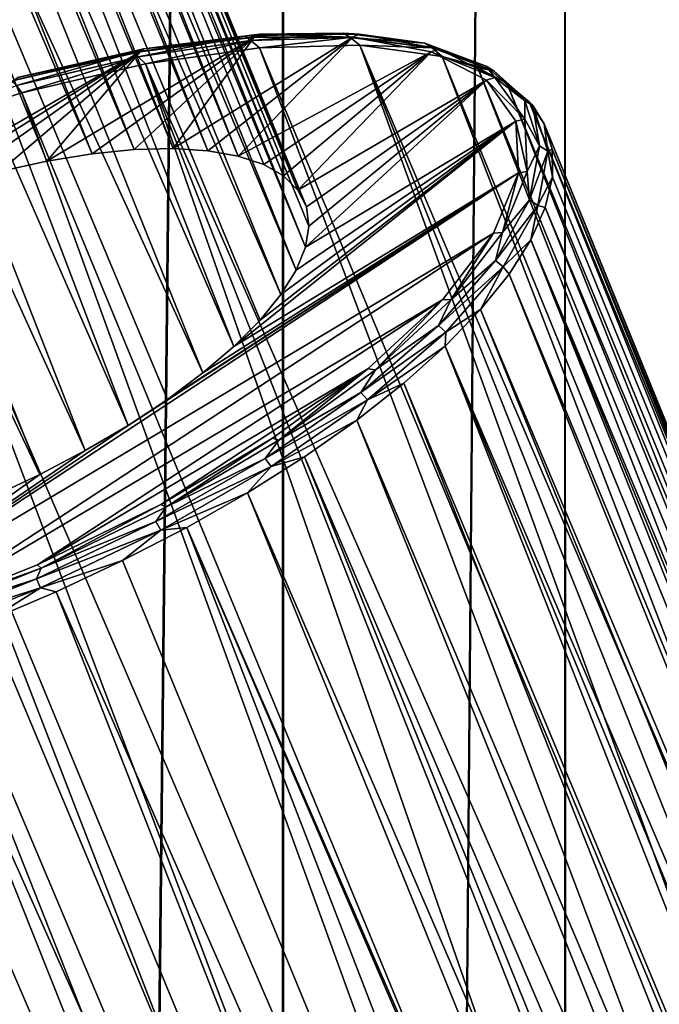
# Model space of a CAD drawing. Header units: metres. Extents: x -155 to 33, y -152 to 27.
# Tile 118 of 133: x 17.85 to 20.39, y -22.85 to -18.93. Entities that reach past the tile are written whole.
import ezdxf

# ---------------------------------------------------------------- set-up
doc = ezdxf.new("R2010")
doc.units = ezdxf.units.M
doc.layers.add('solid_12_401_042_XXX', color=7, linetype='CONTINUOUS')

msp = doc.modelspace()

# ---------------------------------------------------------------- linework, layer by layer
at = {"layer": 'solid_12_401_042_XXX'}
for points in [[(18.8834, 22.452606, -10.248645), (17.500097, -107.071236, -12.464258), (17.466776, 22.452606, -12.510905)], [(17.473083, 22.452606, 12.505738), (17.501869, -107.071266, 12.465413), (18.88788, 22.452606, 10.24403)], [(18.8834, 22.452606, -10.248645), (18.905018, -107.071877, -10.208716), (17.500097, -107.071236, -12.464258)], [(18.88788, 22.452606, 10.24403), (17.501869, -107.071266, 12.465413), (18.906857, -107.071899, 10.208956)], [(20.008602, 22.452606, -7.828201), (18.905018, -107.071877, -10.208716), (18.8834, 22.452606, -10.248645)], [(18.88788, 22.452606, 10.24403), (18.906857, -107.071899, 10.208956), (20.011501, 22.452606, 7.824434)], [(20.008602, 22.452606, -7.828201), (20.020964, -107.072388, -7.796537), (18.905018, -107.071877, -10.208716)], [(20.011501, 22.452606, 7.824434), (18.906857, -107.071899, 10.208956), (20.022726, -107.072403, 7.795655)], [(20.825024, 22.452606, -5.286924), (20.020964, -107.072388, -7.796537), (20.008602, 22.452606, -7.828201)], [(20.011501, 22.452606, 7.824434), (20.022726, -107.072403, 7.795655), (20.826626, 22.452606, 5.284248)], [(20.825024, 22.452606, -5.286924), (20.830572, -107.072762, -5.265028), (20.020964, -107.072388, -7.796537)], [(20.826626, 22.452606, 5.284248), (20.022726, -107.072403, 7.795655), (20.831682, -107.072769, 5.264277)], [(18.301167, -19.445156, -18.577013), (14.970929, -11.518403, -15.410219), (15.147578, -11.47465, -15.236628)], [(18.455729, -19.440868, -18.432955), (15.147578, -11.47465, -15.236628), (15.320633, -11.496253, -15.062623)], [(18.455729, -19.440868, -18.432955), (18.301167, -19.445156, -18.577013), (15.147578, -11.47465, -15.236628)], [(18.133011, -19.462002, -18.703903), (14.788239, -11.63475, -15.585608), (14.970929, -11.518403, -15.410219)], [(18.301167, -19.445156, -18.577013), (18.133011, -19.462002, -18.703903), (14.970929, -11.518403, -15.410219)], [(18.593178, -19.449368, -18.274683), (15.320633, -11.496253, -15.062623), (15.495823, -11.586001, -14.882348)], [(18.593178, -19.449368, -18.274683), (18.455729, -19.440868, -18.432955), (15.320633, -11.496253, -15.062623)], [(18.714689, -19.470581, -18.101213), (18.593178, -19.449368, -18.274683), (15.495823, -11.586001, -14.882348)], [(15.670637, -11.753634, -14.698177), (18.714689, -19.470581, -18.101213), (15.495823, -11.586001, -14.882348)], [(17.953445, -19.491434, -18.811377), (17.765306, -19.532755, -18.8983), (14.788239, -11.63475, -15.585608)], [(18.133011, -19.462002, -18.703903), (17.953445, -19.491434, -18.811377), (14.788239, -11.63475, -15.585608)], [(15.670637, -11.753634, -14.698177), (18.815928, -19.504427, -17.917067), (18.714689, -19.470581, -18.101213)], [(15.670637, -11.753634, -14.698177), (18.89485, -19.549408, -17.727964), (18.815928, -19.504427, -17.917067)], [(15.834062, -11.996738, -14.521991), (18.89485, -19.549408, -17.727964), (15.670637, -11.753634, -14.698177)], [(15.834062, -11.996738, -14.521991), (18.951786, -19.60597, -17.53248), (18.89485, -19.549408, -17.727964)], [(15.980767, -12.310296, -14.360404), (18.951786, -19.60597, -17.53248), (15.834062, -11.996738, -14.521991)], [(15.980767, -12.310296, -14.360404), (18.985746, -19.67277, -17.334896), (18.951786, -19.60597, -17.53248)], [(16.107826, -12.690089, -14.217751), (18.985746, -19.67277, -17.334896), (15.980767, -12.310296, -14.360404)], [(16.107826, -12.690089, -14.217751), (18.9821, -19.833492, -16.944853), (18.995728, -19.749044, -17.138079)], [(16.213064, -13.133903, -14.097635), (18.9821, -19.833492, -16.944853), (16.107826, -12.690089, -14.217751)], [(16.107826, -12.690089, -14.217751), (18.995728, -19.749044, -17.138079), (18.985746, -19.67277, -17.334896)], [(16.213064, -13.133903, -14.097635), (18.94455, -19.925043, -16.75815), (18.9821, -19.833492, -16.944853)], [(16.293972, -13.641383, -14.004054), (18.94455, -19.925043, -16.75815), (16.213064, -13.133903, -14.097635)], [(16.293972, -13.641383, -14.004054), (18.88413, -20.022228, -16.580517), (18.94455, -19.925043, -16.75815)], [(16.346935, -14.213675, -13.9422), (18.88413, -20.022228, -16.580517), (16.293972, -13.641383, -14.004054)], [(16.346935, -14.213675, -13.9422), (18.697525, -20.228024, -16.263027), (18.801229, -20.123741, -16.414762)], [(16.366352, -14.85323, -13.919402), (18.697525, -20.228024, -16.263027), (16.346935, -14.213675, -13.9422)], [(16.346935, -14.213675, -13.9422), (18.801229, -20.123741, -16.414762), (18.88413, -20.022228, -16.580517)], [(16.348629, -15.469876, -13.940213), (18.574091, -20.333599, -16.127857), (16.366352, -14.85323, -13.919402)], [(16.366352, -14.85323, -13.919402), (18.574091, -20.333599, -16.127857), (18.697525, -20.228024, -16.263027)], [(16.30209, -16.024206, -13.994604), (18.276337, -20.542414, -15.91412), (16.348629, -15.469876, -13.940213)], [(16.348629, -15.469876, -13.940213), (18.276337, -20.542414, -15.91412), (18.433128, -20.438915, -16.010847)], [(16.348629, -15.469876, -13.940213), (18.433128, -20.438915, -16.010847), (18.574091, -20.333599, -16.127857)], [(16.232958, -16.520361, -14.074726), (18.106314, -20.642643, -15.838635), (16.30209, -16.024206, -13.994604)], [(16.30209, -16.024206, -13.994604), (18.106314, -20.642643, -15.838635), (18.276337, -20.542414, -15.91412)], [(16.145208, -16.961464, -14.17529), (17.925272, -20.738052, -15.785971), (16.232958, -16.520361, -14.074726)], [(16.232958, -16.520361, -14.074726), (17.925272, -20.738052, -15.785971), (18.106314, -20.642643, -15.838635)], [(16.145208, -16.961464, -14.17529), (17.736063, -20.82737, -15.756396), (17.925272, -20.738052, -15.785971)], [(18.777628, -18.997923, -19.196045), (17.953445, -19.491434, -18.811377), (18.133011, -19.462002, -18.703903)], [(18.777628, -18.997923, -19.196045), (18.32398, -19.055428, -19.508833), (17.953445, -19.491434, -18.811377)], [(18.777628, -18.997923, -19.196045), (18.133011, -19.462002, -18.703903), (18.301167, -19.445156, -18.577013)], [(18.338903, -19.044226, -19.539679), (18.741278, -18.994215, -19.320261), (18.297106, -19.058081, -19.607998)], [(18.316532, -19.075905, -19.638163), (18.297106, -19.058081, -19.607998), (18.741278, -18.994215, -19.320261)], [(18.777628, -18.997923, -19.196045), (18.301167, -19.445156, -18.577013), (18.455729, -19.440868, -18.432955)], [(18.764421, -19.011505, -19.348019), (18.316532, -19.075905, -19.638163), (18.741278, -18.994215, -19.320261)], [(18.338903, -19.044226, -19.539679), (18.32398, -19.055428, -19.508833), (18.777628, -18.997923, -19.196045)], [(18.338903, -19.044226, -19.539679), (18.777628, -18.997923, -19.196045), (18.798628, -18.985918, -19.222776)], [(18.338903, -19.044226, -19.539679), (18.798628, -18.985918, -19.222776), (18.741278, -18.994215, -19.320261)], [(19.169508, -18.998066, -18.803814), (18.777628, -18.997923, -19.196045), (18.455729, -19.440868, -18.432955)], [(19.169508, -18.998066, -18.803814), (18.455729, -19.440868, -18.432955), (18.593178, -19.449368, -18.274683)], [(19.169508, -18.998066, -18.803814), (18.593178, -19.449368, -18.274683), (18.714689, -19.470581, -18.101213)], [(19.482115, -19.055864, -18.34963), (19.169508, -18.998066, -18.803814), (18.714689, -19.470581, -18.101213)], [(18.798628, -18.985918, -19.222776), (19.132706, -18.982061, -18.958605), (18.741278, -18.994215, -19.320261)], [(18.764421, -19.011505, -19.348019), (18.741278, -18.994215, -19.320261), (19.132706, -18.982061, -18.958605)], [(19.159124, -18.999249, -18.983335), (18.764421, -19.011505, -19.348019), (19.132706, -18.982061, -18.958605)], [(19.159124, -18.999249, -18.983335), (18.79948, -19.039953, -19.354082), (18.764421, -19.011505, -19.348019)], [(18.798628, -18.985918, -19.222776), (18.777628, -18.997923, -19.196045), (19.169508, -18.998066, -18.803814)], [(18.798628, -18.985918, -19.222776), (19.195532, -18.985973, -18.825735), (19.132706, -18.982061, -18.958605)], [(18.798628, -18.985918, -19.222776), (19.169508, -18.998066, -18.803814), (19.195532, -18.985973, -18.825735)], [(19.159124, -18.999249, -18.983335), (19.197706, -19.030027, -18.980167), (18.79948, -19.039953, -19.354082)], [(19.195532, -18.985973, -18.825735), (19.456347, -19.022085, -18.536926), (19.132706, -18.982061, -18.958605)], [(19.159124, -18.999249, -18.983335), (19.132706, -18.982061, -18.958605), (19.456347, -19.022085, -18.536926)], [(19.485476, -19.039608, -18.558126), (19.197706, -19.030027, -18.980167), (19.159124, -18.999249, -18.983335)], [(19.485476, -19.039608, -18.558126), (19.159124, -18.999249, -18.983335), (19.456347, -19.022085, -18.536926)], [(19.195532, -18.985973, -18.825735), (19.169508, -18.998066, -18.803814), (19.51227, -19.04439, -18.36591)], [(19.51227, -19.04439, -18.36591), (19.169508, -18.998066, -18.803814), (19.482115, -19.055864, -18.34963)], [(19.195532, -18.985973, -18.825735), (19.51227, -19.04439, -18.36591), (19.456347, -19.022085, -18.536926)], [(18.764421, -19.011505, -19.348019), (18.345791, -19.103651, -19.651745), (18.316532, -19.075905, -19.638163)], [(18.764421, -19.011505, -19.348019), (18.79948, -19.039953, -19.354082), (18.345791, -19.103651, -19.651745)], [(18.345791, -19.103651, -19.651745), (18.79948, -19.039953, -19.354082), (21.706329, -26.746315, -22.653555)], [(18.79948, -19.039953, -19.354082), (19.197706, -19.030027, -18.980167), (21.935034, -26.559805, -22.374603)], [(18.79948, -19.039953, -19.354082), (21.935034, -26.559805, -22.374603), (21.706329, -26.746315, -22.653555)], [(19.197706, -19.030027, -18.980167), (19.524752, -19.074266, -18.544762), (22.343273, -26.399597, -21.814545)], [(19.485476, -19.039608, -18.558126), (19.524752, -19.074266, -18.544762), (19.197706, -19.030027, -18.980167)], [(19.197706, -19.030027, -18.980167), (22.343273, -26.399597, -21.814545), (22.147768, -26.446409, -22.093506)], [(19.197706, -19.030027, -18.980167), (22.147768, -26.446409, -22.093506), (21.935034, -26.559805, -22.374603)], [(19.51227, -19.04439, -18.36591), (19.699766, -19.112747, -18.07143), (19.456347, -19.022085, -18.536926)], [(19.485476, -19.039608, -18.558126), (19.456347, -19.022085, -18.536926), (19.699766, -19.112747, -18.07143)], [(19.730932, -19.131029, -18.088734), (19.524752, -19.074266, -18.544762), (19.485476, -19.039608, -18.558126)], [(19.730932, -19.131029, -18.088734), (19.485476, -19.039608, -18.558126), (19.699766, -19.112747, -18.07143)], [(18.32398, -19.055428, -19.508833), (17.176613, -19.722221, -19.022898), (17.374012, -19.649004, -19.004843)], [(18.32398, -19.055428, -19.508833), (17.828167, -19.167978, -19.728958), (17.176613, -19.722221, -19.022898)], [(18.32398, -19.055428, -19.508833), (17.374012, -19.649004, -19.004843), (17.571188, -19.585615, -18.962938)], [(18.32398, -19.055428, -19.508833), (17.571188, -19.585615, -18.962938), (17.765306, -19.532755, -18.8983)], [(18.32398, -19.055428, -19.508833), (17.765306, -19.532755, -18.8983), (17.953445, -19.491434, -18.811377)], [(17.836451, -19.158346, -19.762594), (18.297106, -19.058081, -19.607998), (17.817261, -19.1712, -19.810755)], [(17.83267, -19.189972, -19.842617), (17.817261, -19.1712, -19.810755), (18.297106, -19.058081, -19.607998)], [(17.836451, -19.158346, -19.762594), (17.828167, -19.167978, -19.728958), (18.32398, -19.055428, -19.508833)], [(18.316532, -19.075905, -19.638163), (17.83267, -19.189972, -19.842617), (18.297106, -19.058081, -19.607998)], [(18.316532, -19.075905, -19.638163), (17.854548, -19.218605, -19.861408), (17.83267, -19.189972, -19.842617)], [(17.836451, -19.158346, -19.762594), (18.32398, -19.055428, -19.508833), (18.338903, -19.044226, -19.539679)], [(17.836451, -19.158346, -19.762594), (18.338903, -19.044226, -19.539679), (18.297106, -19.058081, -19.607998)], [(18.316532, -19.075905, -19.638163), (18.345791, -19.103651, -19.651745), (17.854548, -19.218605, -19.861408)], [(18.815928, -19.504427, -17.917067), (19.482115, -19.055864, -18.34963), (18.714689, -19.470581, -18.101213)], [(18.815928, -19.504427, -17.917067), (18.89485, -19.549408, -17.727964), (19.482115, -19.055864, -18.34963)], [(18.89485, -19.549408, -17.727964), (18.951786, -19.60597, -17.53248), (19.482115, -19.055864, -18.34963)], [(18.951786, -19.60597, -17.53248), (19.701757, -19.168789, -17.853384), (19.482115, -19.055864, -18.34963)], [(19.51227, -19.04439, -18.36591), (19.482115, -19.055864, -18.34963), (19.734997, -19.158611, -17.863398)], [(19.734997, -19.158611, -17.863398), (19.482115, -19.055864, -18.34963), (19.701757, -19.168789, -17.853384)], [(19.51227, -19.04439, -18.36591), (19.734997, -19.158611, -17.863398), (19.699766, -19.112747, -18.07143)], [(22.520992, -26.41353, -21.541004), (19.524752, -19.074266, -18.544762), (19.666929, -19.120081, -18.290359)], [(19.730932, -19.131029, -18.088734), (19.666929, -19.120081, -18.290359), (19.524752, -19.074266, -18.544762)], [(22.343273, -26.399597, -21.814545), (19.524752, -19.074266, -18.544762), (22.520992, -26.41353, -21.541004)], [(17.854548, -19.218605, -19.861408), (18.345791, -19.103651, -19.651745), (21.214693, -27.358246, -23.17712)], [(18.345791, -19.103651, -19.651745), (21.706329, -26.746315, -22.653555), (21.464378, -27.011578, -22.92399)], [(18.345791, -19.103651, -19.651745), (21.464378, -27.011578, -22.92399), (21.214693, -27.358246, -23.17712)], [(19.734997, -19.158611, -17.863398), (19.853607, -19.250565, -17.580006), (19.699766, -19.112747, -18.07143)], [(19.730932, -19.131029, -18.088734), (19.699766, -19.112747, -18.07143), (19.853607, -19.250565, -17.580006)], [(22.682503, -26.48267, -21.270014), (19.666929, -19.120081, -18.290359), (19.782951, -19.180653, -18.025967)], [(19.730932, -19.131029, -18.088734), (19.782951, -19.180653, -18.025967), (19.666929, -19.120081, -18.290359)], [(22.682503, -26.48267, -21.270014), (22.520992, -26.41353, -21.541004), (19.666929, -19.120081, -18.290359)], [(19.734997, -19.158611, -17.863398), (19.701757, -19.168789, -17.853384), (19.853979, -19.323648, -17.340157)], [(19.886061, -19.27, -17.593197), (19.782951, -19.180653, -18.025967), (19.730932, -19.131029, -18.088734)], [(19.886061, -19.27, -17.593197), (19.730932, -19.131029, -18.088734), (19.853607, -19.250565, -17.580006)], [(19.734997, -19.158611, -17.863398), (19.853979, -19.323648, -17.340157), (19.853607, -19.250565, -17.580006)], [(17.83267, -19.189972, -19.842617), (17.854548, -19.218605, -19.861408), (17.345139, -19.38028, -19.974796)], [(18.951786, -19.60597, -17.53248), (18.985746, -19.67277, -17.334896), (19.701757, -19.168789, -17.853384)], [(18.9821, -19.833492, -16.944853), (19.818892, -19.331884, -17.336744), (19.701757, -19.168789, -17.853384)], [(18.995728, -19.749044, -17.138079), (18.9821, -19.833492, -16.944853), (19.701757, -19.168789, -17.853384)], [(18.985746, -19.67277, -17.334896), (18.995728, -19.749044, -17.138079), (19.701757, -19.168789, -17.853384)], [(19.853979, -19.323648, -17.340157), (19.701757, -19.168789, -17.853384), (19.818892, -19.331884, -17.336744)], [(22.83234, -26.612345, -20.995581), (19.782951, -19.180653, -18.025967), (19.871485, -19.255285, -17.754625)], [(19.886061, -19.27, -17.593197), (19.871485, -19.255285, -17.754625), (19.782951, -19.180653, -18.025967)], [(22.83234, -26.612345, -20.995581), (22.682503, -26.48267, -21.270014), (19.782951, -19.180653, -18.025967)], [(17.854548, -19.218605, -19.861408), (20.962353, -27.787558, -23.404732), (17.345139, -19.38028, -19.974796)], [(17.854548, -19.218605, -19.861408), (21.214693, -27.358246, -23.17712), (20.962353, -27.787558, -23.404732)], [(19.853979, -19.323648, -17.340157), (19.911959, -19.430243, -17.081539), (19.853607, -19.250565, -17.580006)], [(19.886061, -19.27, -17.593197), (19.853607, -19.250565, -17.580006), (19.911959, -19.430243, -17.081539)], [(22.968227, -26.807961, -20.718761), (19.871485, -19.255285, -17.754625), (19.931509, -19.343117, -17.47946)], [(19.886061, -19.27, -17.593197), (19.931509, -19.343117, -17.47946), (19.871485, -19.255285, -17.754625)], [(22.968227, -26.807961, -20.718761), (22.83234, -26.612345, -20.995581), (19.871485, -19.255285, -17.754625)], [(19.944901, -19.451181, -17.090557), (19.931509, -19.343117, -17.47946), (19.886061, -19.27, -17.593197)], [(19.944901, -19.451181, -17.090557), (19.886061, -19.27, -17.593197), (19.911959, -19.430243, -17.081539)], [(18.697525, -20.228024, -16.263027), (19.828402, -19.538017, -16.822315), (19.818892, -19.331884, -17.336744)], [(18.801229, -20.123741, -16.414762), (18.697525, -20.228024, -16.263027), (19.818892, -19.331884, -17.336744)], [(18.88413, -20.022228, -16.580517), (18.801229, -20.123741, -16.414762), (19.818892, -19.331884, -17.336744)], [(18.94455, -19.925043, -16.75815), (18.88413, -20.022228, -16.580517), (19.818892, -19.331884, -17.336744)], [(18.9821, -19.833492, -16.944853), (18.94455, -19.925043, -16.75815), (19.818892, -19.331884, -17.336744)], [(19.853979, -19.323648, -17.340157), (19.818892, -19.331884, -17.336744), (19.864016, -19.532288, -16.819059)], [(19.864016, -19.532288, -16.819059), (19.818892, -19.331884, -17.336744), (19.828402, -19.538017, -16.822315)], [(19.853979, -19.323648, -17.340157), (19.864016, -19.532288, -16.819059), (19.911959, -19.430243, -17.081539)], [(23.0868, -27.077347, -20.44068), (19.931509, -19.343117, -17.47946), (19.962332, -19.443138, -17.203634)], [(19.944901, -19.451181, -17.090557), (19.962332, -19.443138, -17.203634), (19.931509, -19.343117, -17.47946)], [(23.0868, -27.077347, -20.44068), (22.968227, -26.807961, -20.718761), (19.931509, -19.343117, -17.47946)], [(20.712168, -28.301311, -23.598724), (17.069906, -19.484699, -19.994253), (17.345139, -19.38028, -19.974796)], [(20.712168, -28.301311, -23.598724), (17.345139, -19.38028, -19.974796), (20.962353, -27.787558, -23.404732)], [(19.864016, -19.532288, -16.819059), (19.872578, -19.644873, -16.595182), (19.911959, -19.430243, -17.081539)], [(19.944901, -19.451181, -17.090557), (19.911959, -19.430243, -17.081539), (19.872578, -19.644873, -16.595182)], [(19.905191, -19.667608, -16.60013), (19.944901, -19.451181, -17.090557), (19.872578, -19.644873, -16.595182)], [(19.905191, -19.667608, -16.60013), (19.963602, -19.554197, -16.930325), (19.944901, -19.451181, -17.090557)], [(19.944901, -19.451181, -17.090557), (19.963602, -19.554197, -16.930325), (19.962332, -19.443138, -17.203634)], [(23.1817, -27.423964, -20.171417), (19.962332, -19.443138, -17.203634), (19.963602, -19.554197, -16.930325)], [(23.1817, -27.423964, -20.171417), (23.0868, -27.077347, -20.44068), (19.962332, -19.443138, -17.203634)], [(20.589565, -28.590628, -23.68026), (16.798409, -19.599678, -19.984112), (17.069906, -19.484699, -19.994253)], [(20.589565, -28.590628, -23.68026), (17.069906, -19.484699, -19.994253), (20.712168, -28.301311, -23.598724)], [(16.917772, -21.455679, -15.035649), (19.729874, -19.778177, -16.332577), (19.828402, -19.538017, -16.822315)], [(18.276337, -20.542414, -15.91412), (16.917772, -21.455679, -15.035649), (19.828402, -19.538017, -16.822315)], [(18.433128, -20.438915, -16.010847), (18.276337, -20.542414, -15.91412), (19.828402, -19.538017, -16.822315)], [(18.574091, -20.333599, -16.127857), (18.433128, -20.438915, -16.010847), (19.828402, -19.538017, -16.822315)], [(18.697525, -20.228024, -16.263027), (18.574091, -20.333599, -16.127857), (19.828402, -19.538017, -16.822315)], [(19.764671, -19.775412, -16.322878), (19.828402, -19.538017, -16.822315), (19.729874, -19.778177, -16.332577)], [(19.864016, -19.532288, -16.819059), (19.828402, -19.538017, -16.822315), (19.764671, -19.775412, -16.322878)], [(19.864016, -19.532288, -16.819059), (19.764671, -19.775412, -16.322878), (19.872578, -19.644873, -16.595182)], [(19.905191, -19.667608, -16.60013), (19.935303, -19.675018, -16.662676), (19.963602, -19.554197, -16.930325)], [(23.1817, -27.423964, -20.171417), (19.963602, -19.554197, -16.930325), (19.935303, -19.675018, -16.662676)], [(20.46973, -28.902082, -23.749702), (16.53377, -19.723894, -19.944485), (16.798409, -19.599678, -19.984112)], [(20.46973, -28.902082, -23.749702), (16.798409, -19.599678, -19.984112), (20.589565, -28.590628, -23.68026)], [(19.764671, -19.775412, -16.322878), (19.736979, -19.886209, -16.139631), (19.872578, -19.644873, -16.595182)], [(19.905191, -19.667608, -16.60013), (19.872578, -19.644873, -16.595182), (19.736979, -19.886209, -16.139631)], [(19.768457, -19.910965, -16.140764), (19.905191, -19.667608, -16.60013), (19.736979, -19.886209, -16.139631)], [(19.768457, -19.910965, -16.140764), (19.87776, -19.804207, -16.403769), (19.905191, -19.667608, -16.60013)], [(19.905191, -19.667608, -16.60013), (19.87776, -19.804207, -16.403769), (19.935303, -19.675018, -16.662676)], [(23.246796, -27.847532, -19.919401), (19.935303, -19.675018, -16.662676), (19.87776, -19.804207, -16.403769)], [(23.246796, -27.847532, -19.919401), (23.1817, -27.423964, -20.171417), (19.935303, -19.675018, -16.662676)], [(20.354057, -29.235809, -23.805532), (16.279034, -19.855919, -19.87583), (16.53377, -19.723894, -19.944485)], [(20.354057, -29.235809, -23.805532), (16.53377, -19.723894, -19.944485), (20.46973, -28.902082, -23.749702)], [(16.917772, -21.455679, -15.035649), (17.406336, -21.300528, -14.927133), (19.729874, -19.778177, -16.332577)], [(17.406336, -21.300528, -14.927133), (19.527611, -20.041861, -15.888946), (19.729874, -19.778177, -16.332577)], [(19.560286, -20.042391, -15.873299), (19.729874, -19.778177, -16.332577), (19.527611, -20.041861, -15.888946)], [(19.764671, -19.775412, -16.322878), (19.729874, -19.778177, -16.332577), (19.560286, -20.042391, -15.873299)], [(19.764671, -19.775412, -16.322878), (19.560286, -20.042391, -15.873299), (19.736979, -19.886209, -16.139631)], [(19.768457, -19.910965, -16.140764), (19.791637, -19.940281, -16.156584), (19.87776, -19.804207, -16.403769)], [(23.276749, -28.347334, -19.693233), (19.87776, -19.804207, -16.403769), (19.791637, -19.940281, -16.156584)], [(23.266535, -28.087851, -19.802732), (23.246796, -27.847532, -19.919401), (19.87776, -19.804207, -16.403769)], [(23.276749, -28.347334, -19.693233), (23.266535, -28.087851, -19.802732), (19.87776, -19.804207, -16.403769)], [(20.135994, -29.975224, -23.867435), (16.037134, -19.99423, -19.778938), (16.279034, -19.855919, -19.87583)], [(20.241802, -29.593668, -23.845469), (16.279034, -19.855919, -19.87583), (20.354057, -29.235809, -23.805532)], [(20.135994, -29.975224, -23.867435), (16.279034, -19.855919, -19.87583), (20.241802, -29.593668, -23.845469)], [(19.560286, -20.042391, -15.873299), (19.510372, -20.144978, -15.732388), (19.736979, -19.886209, -16.139631)], [(19.768457, -19.910965, -16.140764), (19.736979, -19.886209, -16.139631), (19.510372, -20.144978, -15.732388)], [(19.539953, -20.1719, -15.730113), (19.768457, -19.910965, -16.140764), (19.510372, -20.144978, -15.732388)], [(19.539953, -20.1719, -15.730113), (19.677923, -20.081671, -15.923963), (19.768457, -19.910965, -16.140764)], [(19.768457, -19.910965, -16.140764), (19.677923, -20.081671, -15.923963), (19.791637, -19.940281, -16.156584)], [(23.276995, -28.625292, -19.592785), (19.791637, -19.940281, -16.156584), (19.677923, -20.081671, -15.923963)], [(23.276995, -28.625292, -19.592785), (23.276749, -28.347334, -19.693233), (19.791637, -19.940281, -16.156584)], [(20.040121, -30.379686, -23.869717), (15.810852, -20.137238, -19.654924), (16.037134, -19.99423, -19.778938)], [(20.135994, -29.975224, -23.867435), (20.040121, -30.379686, -23.869717), (16.037134, -19.99423, -19.778938)], [(17.406336, -21.300528, -14.927133), (17.916271, -21.096643, -14.916609), (19.527611, -20.041861, -15.888946)], [(17.916271, -21.096643, -14.916609), (19.2304, -20.31757, -15.510809), (19.527611, -20.041861, -15.888946)], [(19.25979, -20.321562, -15.48997), (19.527611, -20.041861, -15.888946), (19.2304, -20.31757, -15.510809)], [(19.560286, -20.042391, -15.873299), (19.527611, -20.041861, -15.888946), (19.25979, -20.321562, -15.48997)], [(19.560286, -20.042391, -15.873299), (19.25979, -20.321562, -15.48997), (19.510372, -20.144978, -15.732388)], [(23.266413, -28.922035, -19.50202), (19.677923, -20.081671, -15.923963), (19.537928, -20.226751, -15.708586)], [(19.539953, -20.1719, -15.730113), (19.537928, -20.226751, -15.708586), (19.677923, -20.081671, -15.923963)], [(23.266413, -28.922035, -19.50202), (23.276995, -28.625292, -19.592785), (19.677923, -20.081671, -15.923963)], [(20.329096, -32.228615, -24.245113), (15.602794, -20.283295, -19.505215), (15.810852, -20.137238, -19.654924)], [(20.329096, -32.228615, -24.245113), (15.810852, -20.137238, -19.654924), (20.040121, -30.379686, -23.869717)], [(19.25979, -20.321562, -15.48997), (19.201466, -20.411234, -15.389104), (19.510372, -20.144978, -15.732388)], [(19.539953, -20.1719, -15.730113), (19.510372, -20.144978, -15.732388), (19.201466, -20.411234, -15.389104)], [(19.22846, -20.440384, -15.383956), (19.539953, -20.1719, -15.730113), (19.201466, -20.411234, -15.389104)], [(19.22846, -20.440384, -15.383956), (19.537928, -20.226751, -15.708586), (19.539953, -20.1719, -15.730113)], [(19.22846, -20.440384, -15.383956), (19.373262, -20.373852, -15.512931), (19.537928, -20.226751, -15.708586)], [(23.209263, -29.572041, -19.354637), (19.537928, -20.226751, -15.708586), (19.373262, -20.373852, -15.512931)], [(23.24386, -29.23801, -19.42174), (23.266413, -28.922035, -19.50202), (19.537928, -20.226751, -15.708586)], [(23.209263, -29.572041, -19.354637), (23.24386, -29.23801, -19.42174), (19.537928, -20.226751, -15.708586)], [(20.329096, -32.228615, -24.245113), (15.415354, -20.430723, -19.331533), (15.602794, -20.283295, -19.505215)], [(17.916271, -21.096643, -14.916609), (18.406872, -20.856667, -15.013825), (19.2304, -20.31757, -15.510809)], [(18.406872, -20.856667, -15.013825), (18.851244, -20.593239, -15.214721), (19.2304, -20.31757, -15.510809)], [(18.876318, -20.600719, -15.189646), (19.2304, -20.31757, -15.510809), (18.851244, -20.593239, -15.214721)], [(19.25979, -20.321562, -15.48997), (19.2304, -20.31757, -15.510809), (18.876318, -20.600719, -15.189646)], [(19.25979, -20.321562, -15.48997), (18.876318, -20.600719, -15.189646), (19.201466, -20.411234, -15.389104)], [(18.876318, -20.600719, -15.189646), (18.82213, -20.674744, -15.122972), (19.201466, -20.411234, -15.389104)], [(19.22846, -20.440384, -15.383956), (19.201466, -20.411234, -15.389104), (18.82213, -20.674744, -15.122972)], [(23.160704, -29.924854, -19.301165), (19.373262, -20.373852, -15.512931), (19.185823, -20.521278, -15.33925)], [(19.22846, -20.440384, -15.383956), (19.185823, -20.521278, -15.33925), (19.373262, -20.373852, -15.512931)], [(23.160704, -29.924854, -19.301165), (23.209263, -29.572041, -19.354637), (19.373262, -20.373852, -15.512931)], [(20.003256, -32.400547, -23.86664), (15.250689, -20.577824, -19.135878), (15.415354, -20.430723, -19.331533)], [(20.003256, -32.400547, -23.86664), (15.415354, -20.430723, -19.331533), (20.329096, -32.228615, -24.245113)], [(18.845951, -20.706099, -15.115597), (19.22846, -20.440384, -15.383956), (18.82213, -20.674744, -15.122972)], [(18.845951, -20.706099, -15.115597), (19.185823, -20.521278, -15.33925), (19.22846, -20.440384, -15.383956)], [(18.845951, -20.706099, -15.115597), (18.977764, -20.667336, -15.18954), (19.185823, -20.521278, -15.33925)], [(23.096163, -30.296787, -19.262838), (19.185823, -20.521278, -15.33925), (18.977764, -20.667336, -15.18954)], [(23.096163, -30.296787, -19.262838), (23.160704, -29.924854, -19.301165), (19.185823, -20.521278, -15.33925)], [(18.276337, -20.542414, -15.91412), (18.106314, -20.642643, -15.838635), (16.917772, -21.455679, -15.035649)], [(20.003256, -32.400547, -23.86664), (15.110694, -20.722902, -18.920502), (15.250689, -20.577824, -19.135878)], [(18.426632, -20.867666, -14.985451), (18.851244, -20.593239, -15.214721), (18.406872, -20.856667, -15.013825)], [(18.876318, -20.600719, -15.189646), (18.851244, -20.593239, -15.214721), (18.426632, -20.867666, -14.985451)], [(18.876318, -20.600719, -15.189646), (18.426632, -20.867666, -14.985451), (18.82213, -20.674744, -15.122972)], [(18.106314, -20.642643, -15.838635), (17.925272, -20.738052, -15.785971), (16.917772, -21.455679, -15.035649)], [(18.426632, -20.867666, -14.985451), (18.386946, -20.925383, -14.944219), (18.82213, -20.674744, -15.122972)], [(18.845951, -20.706099, -15.115597), (18.82213, -20.674744, -15.122972), (18.386946, -20.925383, -14.944219)], [(23.015856, -30.686142, -19.243454), (18.977764, -20.667336, -15.18954), (18.751484, -20.810345, -15.065525)], [(18.845951, -20.706099, -15.115597), (18.751484, -20.810345, -15.065525), (18.977764, -20.667336, -15.18954)], [(23.015856, -30.686142, -19.243454), (23.096163, -30.296787, -19.262838), (18.977764, -20.667336, -15.18954)], [(19.764946, -32.586788, -23.439552), (14.99698, -20.864292, -18.687881), (15.110694, -20.722902, -18.920502)], [(19.764946, -32.586788, -23.439552), (15.110694, -20.722902, -18.920502), (20.003256, -32.400547, -23.86664)], [(18.407124, -20.958836, -14.935348), (18.845951, -20.706099, -15.115597), (18.386946, -20.925383, -14.944219)], [(18.407124, -20.958836, -14.935348), (18.751484, -20.810345, -15.065525), (18.845951, -20.706099, -15.115597)], [(17.925272, -20.738052, -15.785971), (17.736063, -20.82737, -15.756396), (16.917772, -21.455679, -15.035649)], [(18.407124, -20.958836, -14.935348), (18.509583, -20.948656, -14.968634), (18.751484, -20.810345, -15.065525)], [(18.751484, -20.810345, -15.065525), (18.509583, -20.948656, -14.968634), (22.919889, -31.091507, -19.246351)], [(23.015856, -30.686142, -19.243454), (18.751484, -20.810345, -15.065525), (22.919889, -31.091507, -19.246351)], [(19.764946, -32.586788, -23.439552), (14.910856, -21.000366, -18.440695), (14.99698, -20.864292, -18.687881)], [(17.930382, -21.110733, -14.88631), (18.406872, -20.856667, -15.013825), (17.916271, -21.096643, -14.916609)], [(18.426632, -20.867666, -14.985451), (18.406872, -20.856667, -15.013825), (17.930382, -21.110733, -14.88631)], [(18.426632, -20.867666, -14.985451), (17.930382, -21.110733, -14.88631), (18.386946, -20.925383, -14.944219)], [(17.930382, -21.110733, -14.88631), (17.912632, -21.153519, -14.859715), (18.386946, -20.925383, -14.944219)], [(18.407124, -20.958836, -14.935348), (18.386946, -20.925383, -14.944219), (17.912632, -21.153519, -14.859715)], [(17.928841, -21.188881, -14.850136), (18.407124, -20.958836, -14.935348), (17.912632, -21.153519, -14.859715)], [(17.928841, -21.188881, -14.850136), (18.254847, -21.080679, -14.89998), (18.407124, -20.958836, -14.935348)], [(18.509583, -20.948656, -14.968634), (18.254847, -21.080679, -14.89998), (23.130077, -32.920971, -19.748205)], [(18.407124, -20.958836, -14.935348), (18.254847, -21.080679, -14.89998), (18.509583, -20.948656, -14.968634)], [(18.509583, -20.948656, -14.968634), (23.614216, -32.792252, -19.940678), (22.919889, -31.091507, -19.246351)], [(18.509583, -20.948656, -14.968634), (23.130077, -32.920971, -19.748205), (23.614216, -32.792252, -19.940678)], [(19.619909, -32.776604, -22.974995), (14.853313, -21.129557, -18.181787), (14.910856, -21.000366, -18.440695)], [(19.619909, -32.776604, -22.974995), (14.910856, -21.000366, -18.440695), (19.764946, -32.586788, -23.439552)], [(17.930382, -21.110733, -14.88631), (17.916271, -21.096643, -14.916609), (17.406336, -21.300528, -14.927133)], [(17.930382, -21.110733, -14.88631), (17.406336, -21.300528, -14.927133), (17.40926, -21.319298, -14.896556)], [(17.930382, -21.110733, -14.88631), (17.40926, -21.319298, -14.896556), (17.912632, -21.153519, -14.859715)], [(17.928841, -21.188881, -14.850136), (17.990208, -21.204895, -14.860353), (18.254847, -21.080679, -14.89998)], [(18.254847, -21.080679, -14.89998), (17.990208, -21.204895, -14.860353), (23.130077, -32.920971, -19.748205)], [(19.572071, -32.957928, -22.486324), (14.825014, -21.250376, -17.914141), (14.853313, -21.129557, -18.181787)], [(19.572071, -32.957928, -22.486324), (14.853313, -21.129557, -18.181787), (19.619909, -32.776604, -22.974995)], [(17.912632, -21.153519, -14.859715), (17.40926, -21.319298, -14.896556), (17.417421, -21.350384, -14.872706)], [(17.928841, -21.188881, -14.850136), (17.912632, -21.153519, -14.859715), (17.417421, -21.350384, -14.872706)], [(17.928841, -21.188881, -14.850136), (17.417421, -21.350384, -14.872706), (17.429485, -21.387396, -14.863236)], [(17.928841, -21.188881, -14.850136), (17.429485, -21.387396, -14.863236), (17.71871, -21.319874, -14.85021)], [(17.928841, -21.188881, -14.850136), (17.71871, -21.319874, -14.85021), (17.990208, -21.204895, -14.860353)], [(17.990208, -21.204895, -14.860353), (17.71871, -21.319874, -14.85021), (22.625994, -33.048843, -19.655901)], [(17.990208, -21.204895, -14.860353), (22.625994, -33.048843, -19.655901), (23.130077, -32.920971, -19.748205)], [(19.572071, -32.957928, -22.486324), (14.826284, -21.361435, -17.640831), (14.825014, -21.250376, -17.914141)], [(17.71871, -21.319874, -14.85021), (17.44348, -21.424294, -14.869667), (22.625994, -33.048843, -19.655901)], [(19.62233, -33.118591, -21.989294), (14.857108, -21.461456, -17.365005), (14.826284, -21.361435, -17.640831)], [(19.62233, -33.118591, -21.989294), (14.826284, -21.361435, -17.640831), (19.572071, -32.957928, -22.486324)], [(22.11648, -33.168045, -19.664223), (17.44348, -21.424294, -14.869667), (16.934069, -21.585968, -14.983056)], [(22.11648, -33.168045, -19.664223), (22.625994, -33.048843, -19.655901), (17.44348, -21.424294, -14.869667)], [(19.62233, -33.118591, -21.989294), (14.917132, -21.54929, -17.089838), (14.857108, -21.461456, -17.365005)], [(19.767916, -33.247883, -21.500853), (15.005665, -21.62392, -16.818497), (14.917132, -21.54929, -17.089838)], [(19.767916, -33.247883, -21.500853), (14.917132, -21.54929, -17.089838), (19.62233, -33.118591, -21.989294)], [(21.615416, -33.269863, -19.771252), (16.934069, -21.585968, -14.983056), (16.442825, -21.700922, -15.192719)], [(21.615416, -33.269863, -19.771252), (22.11648, -33.168045, -19.664223), (16.934069, -21.585968, -14.983056)], [(19.767916, -33.247883, -21.500853), (15.121688, -21.684492, -16.554104), (15.005665, -21.62392, -16.818497)], [(20.002592, -33.337769, -21.038427), (15.263865, -21.730307, -16.299702), (15.121688, -21.684492, -16.554104)], [(20.002592, -33.337769, -21.038427), (15.121688, -21.684492, -16.554104), (19.767916, -33.247883, -21.500853)], [(21.138004, -33.345005, -19.972248), (16.442825, -21.700922, -15.192719), (15.989137, -21.76462, -15.490382)], [(21.138004, -33.345005, -19.972248), (21.615416, -33.269863, -19.771252), (16.442825, -21.700922, -15.192719)], [(20.317183, -33.383652, -20.619019), (15.590911, -21.774546, -15.864296), (15.263865, -21.730307, -16.299702)], [(20.317183, -33.383652, -20.619019), (15.263865, -21.730307, -16.299702), (20.002592, -33.337769, -21.038427)], [(20.700211, -33.385025, -20.258783), (15.989137, -21.76462, -15.490382), (15.590911, -21.774546, -15.864296)], [(20.317183, -33.383652, -20.619019), (20.700211, -33.385025, -20.258783), (15.590911, -21.774546, -15.864296)], [(20.700211, -33.385025, -20.258783), (21.138004, -33.345005, -19.972248), (15.989137, -21.76462, -15.490382)]]:
    msp.add_3dface(points, dxfattribs=at)

doc.saveas('drawing.dxf')
